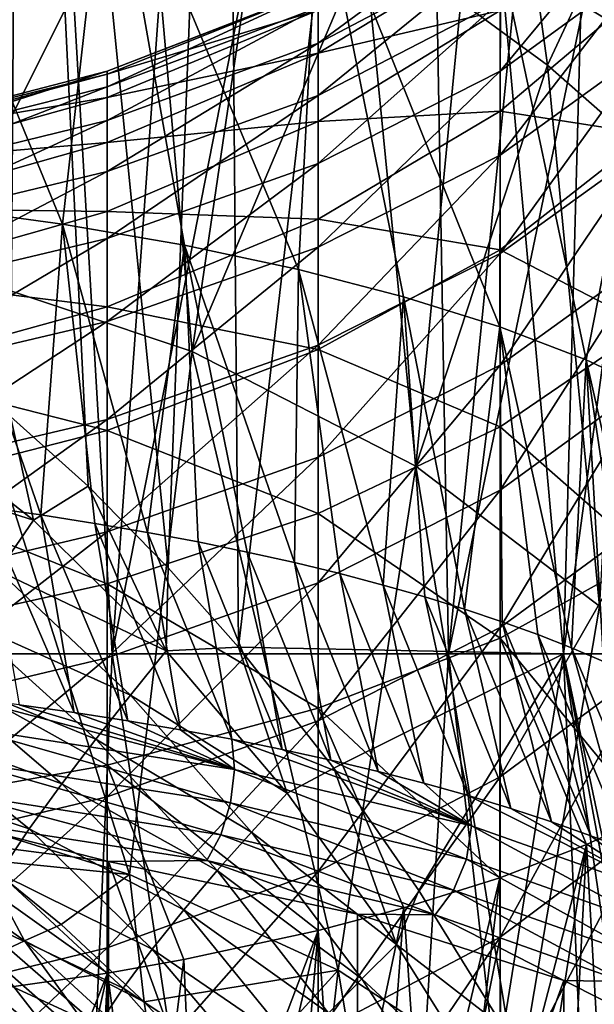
# Model space of a CAD drawing. Header units: millimetres. Extents: x -27 to 27, y -375 to 166.
# Tile 33 of 49: x 7 to 14, y 89 to 100. Entities that reach past the tile are written whole.
import ezdxf

# ---------------------------------------------------------------- set-up
doc = ezdxf.new("R2010")
doc.units = ezdxf.units.MM
doc.header["$LTSCALE"] = 62.577778
for name, color, linetype in [('10', 7, 'CONTINUOUS'), ('14', 7, 'CONTINUOUS'), ('17', 7, 'CONTINUOUS'), ('18', 7, 'CONTINUOUS'), ('19', 7, 'CONTINUOUS'), ('26', 7, 'CONTINUOUS'), ('27', 7, 'CONTINUOUS'), ('5', 7, 'CONTINUOUS'), ('6', 7, 'CONTINUOUS'), ('7', 7, 'CONTINUOUS')]:
    doc.layers.add(name, color=color, linetype=linetype)

msp = doc.modelspace()

# ---------------------------------------------------------------- linework, layer by layer
at = {"layer": '10', "color": 7, "linetype": 'CONTINUOUS', "true_color": 0xa2afbf}
for points in [[(4.888, 110, -22.986), (7.259, 110, -22.349), (4.224, 92.423, -21.738), (4.888, 110, -22.986)], [(4.224, 92.423, -21.738), (7.259, 110, -22.349), (8.293, 92.423, -20.533), (4.224, 92.423, -21.738)], [(7.259, 110, 22.349), (4.888, 110, 22.986), (5.514, 96.296, 21.72), (7.259, 110, 22.349)], [(7.153, 95.08, 21.147), (7.259, 110, 22.349), (5.514, 96.296, 21.72), (7.153, 95.08, 21.147)], [(8.022, 94.298, 20.775), (7.259, 110, 22.349), (7.153, 95.08, 21.147), (8.022, 94.298, 20.775)], [(9.561, 110, 21.467), (7.259, 110, 22.349), (8.919, 93.386, 20.339), (9.561, 110, 21.467)], [(8.919, 93.386, 20.339), (7.259, 110, 22.349), (8.022, 94.298, 20.775), (8.919, 93.386, 20.339)], [(7.259, 110, -22.349), (9.561, 110, -21.467), (8.293, 92.423, -20.533), (7.259, 110, -22.349)], [(9.561, 110, -21.467), (11.746, 110, -20.352), (8.293, 92.423, -20.533), (9.561, 110, -21.467)], [(8.293, 92.423, -20.533), (11.746, 110, -20.352), (12.057, 92.423, -18.575), (8.293, 92.423, -20.533)], [(9.704, 92.496, 19.911), (9.561, 110, 21.467), (8.919, 93.386, 20.339), (9.704, 92.496, 19.911)], [(11.746, 110, 20.352), (9.561, 110, 21.467), (9.704, 92.496, 19.911), (11.746, 110, 20.352)], [(13.344, 92.423, 17.673), (11.746, 110, 20.352), (9.704, 92.496, 19.911), (13.344, 92.423, 17.673)], [(13.816, 110, 19.009), (11.746, 110, 20.352), (13.344, 92.423, 17.673), (13.816, 110, 19.009)], [(11.746, 110, -20.352), (13.816, 110, -19.009), (12.057, 92.423, -18.575), (11.746, 110, -20.352)], [(13.816, 110, -19.009), (15.721, 110, -17.466), (12.057, 92.423, -18.575), (13.816, 110, -19.009)], [(12.057, 92.423, -18.575), (15.721, 110, -17.466), (15.378, 92.423, -15.934), (12.057, 92.423, -18.575)], [(15.721, 110, 17.466), (13.816, 110, 19.009), (13.344, 92.423, 17.673), (15.721, 110, 17.466)], [(16.47, 92.423, 14.803), (15.721, 110, 17.466), (13.344, 92.423, 17.673), (16.47, 92.423, 14.803)], [(4.224, 92.423, -21.738), (7.529, 74.682, -19.852), (3.827, 74.682, -20.884), (4.224, 92.423, -21.738)], [(4.224, 92.423, -21.738), (8.293, 92.423, -20.533), (7.529, 74.682, -19.852), (4.224, 92.423, -21.738)], [(8.293, 92.423, -20.533), (10.984, 74.682, -18.17), (7.529, 74.682, -19.852), (8.293, 92.423, -20.533)], [(8.293, 92.423, -20.533), (12.057, 92.423, -18.575), (10.984, 74.682, -18.17), (8.293, 92.423, -20.533)], [(13.344, 92.423, 17.673), (9.704, 92.496, 19.911), (10.771, 91.144, 19.254), (13.344, 92.423, 17.673)], [(11.725, 89.774, 18.587), (13.344, 92.423, 17.673), (10.771, 91.144, 19.254), (11.725, 89.774, 18.587)], [(12.057, 92.423, -18.575), (14.079, 74.682, -15.893), (10.984, 74.682, -18.17), (12.057, 92.423, -18.575)], [(12.672, 88.242, 17.842), (13.344, 92.423, 17.673), (11.725, 89.774, 18.587), (12.672, 88.242, 17.842)], [(12.057, 92.423, -18.575), (15.378, 92.423, -15.934), (14.079, 74.682, -15.893), (12.057, 92.423, -18.575)], [(13.591, 86.557, 17.027), (13.344, 92.423, 17.673), (12.672, 88.242, 17.842), (13.591, 86.557, 17.027)], [(16.47, 92.423, 14.803), (13.344, 92.423, 17.673), (15.554, 81.988, 14.907), (16.47, 92.423, 14.803)], [(15.554, 81.988, 14.907), (13.344, 92.423, 17.673), (15.03, 83.378, 15.533), (15.554, 81.988, 14.907)], [(15.03, 83.378, 15.533), (13.344, 92.423, 17.673), (14.472, 84.705, 16.148), (15.03, 83.378, 15.533)], [(14.472, 84.705, 16.148), (13.344, 92.423, 17.673), (13.591, 86.557, 17.027), (14.472, 84.705, 16.148)]]:
    msp.add_3dface(points, dxfattribs=at)
at = {"layer": '14', "color": 7, "linetype": 'CONTINUOUS', "true_color": 0xa2afbf}
for points in [[(5.771, 95.203, 21.577), (5.417, 94.55, 21.642), (7.409, 93.92, 20.979), (5.771, 95.203, 21.577)], [(7.153, 95.08, 21.147), (5.771, 95.203, 21.577), (7.409, 93.92, 20.979), (7.153, 95.08, 21.147)], [(8.022, 94.298, 20.775), (7.153, 95.08, 21.147), (7.409, 93.92, 20.979), (8.022, 94.298, 20.775)], [(5.417, 94.55, 21.642), (7.019, 93.351, 21.093), (7.409, 93.92, 20.979), (5.417, 94.55, 21.642)], [(8.022, 94.298, 20.775), (7.409, 93.92, 20.979), (8.897, 92.457, 20.285), (8.022, 94.298, 20.775)], [(8.919, 93.386, 20.339), (8.022, 94.298, 20.775), (8.897, 92.457, 20.285), (8.919, 93.386, 20.339)], [(7.409, 93.92, 20.979), (7.019, 93.351, 21.093), (8.897, 92.457, 20.285), (7.409, 93.92, 20.979)], [(7.019, 93.351, 21.093), (6.643, 92.791, 21.224), (8.496, 91.961, 20.443), (7.019, 93.351, 21.093)], [(7.019, 93.351, 21.093), (8.496, 91.961, 20.443), (8.897, 92.457, 20.285), (7.019, 93.351, 21.093)], [(9.704, 92.496, 19.911), (8.919, 93.386, 20.339), (8.897, 92.457, 20.285), (9.704, 92.496, 19.911)], [(6.643, 92.791, 21.224), (6.269, 92.216, 21.384), (8.109, 91.47, 20.617), (6.643, 92.791, 21.224)], [(6.643, 92.791, 21.224), (8.109, 91.47, 20.617), (8.496, 91.961, 20.443), (6.643, 92.791, 21.224)], [(8.897, 92.457, 20.285), (8.496, 91.961, 20.443), (10.25, 90.866, 19.52), (8.897, 92.457, 20.285)], [(9.704, 92.496, 19.911), (8.897, 92.457, 20.285), (10.25, 90.866, 19.52), (9.704, 92.496, 19.911)], [(10.771, 91.144, 19.254), (9.704, 92.496, 19.911), (10.25, 90.866, 19.52), (10.771, 91.144, 19.254)], [(6.269, 92.216, 21.384), (5.907, 91.638, 21.583), (7.728, 90.97, 20.819), (6.269, 92.216, 21.384)], [(6.269, 92.216, 21.384), (7.728, 90.97, 20.819), (8.109, 91.47, 20.617), (6.269, 92.216, 21.384)], [(8.496, 91.961, 20.443), (8.109, 91.47, 20.617), (9.852, 90.43, 19.716), (8.496, 91.961, 20.443)], [(8.496, 91.961, 20.443), (9.852, 90.43, 19.716), (10.25, 90.866, 19.52), (8.496, 91.961, 20.443)], [(5.907, 91.638, 21.583), (5.571, 91.066, 21.827), (7.363, 90.467, 21.059), (5.907, 91.638, 21.583)], [(5.907, 91.638, 21.583), (7.363, 90.467, 21.059), (7.728, 90.97, 20.819), (5.907, 91.638, 21.583)], [(8.109, 91.47, 20.617), (7.728, 90.97, 20.819), (9.468, 89.998, 19.926), (8.109, 91.47, 20.617)], [(8.109, 91.47, 20.617), (9.468, 89.998, 19.926), (9.852, 90.43, 19.716), (8.109, 91.47, 20.617)], [(10.771, 91.144, 19.254), (10.25, 90.866, 19.52), (11.475, 89.173, 18.703), (10.771, 91.144, 19.254)], [(11.725, 89.774, 18.587), (10.771, 91.144, 19.254), (11.475, 89.173, 18.703), (11.725, 89.774, 18.587)], [(5.571, 91.066, 21.827), (7.025, 89.967, 21.343), (7.363, 90.467, 21.059), (5.571, 91.066, 21.827)], [(7.728, 90.97, 20.819), (7.363, 90.467, 21.059), (9.093, 89.56, 20.164), (7.728, 90.97, 20.819)], [(7.728, 90.97, 20.819), (9.093, 89.56, 20.164), (9.468, 89.998, 19.926), (7.728, 90.97, 20.819)], [(10.25, 90.866, 19.52), (9.852, 90.43, 19.716), (11.475, 89.173, 18.703), (10.25, 90.866, 19.52)], [(7.363, 90.467, 21.059), (7.025, 89.967, 21.343), (8.738, 89.12, 20.436), (7.363, 90.467, 21.059)], [(7.363, 90.467, 21.059), (8.738, 89.12, 20.436), (9.093, 89.56, 20.164), (7.363, 90.467, 21.059)], [(5.715, 90.356, 29.835), (6.821, 90.122, 30.117), (7.309, 89.213, 29.083), (5.715, 90.356, 29.835)], [(5.715, 90.356, 29.835), (7.309, 89.213, 29.083), (6.925, 89.034, 28.529), (5.715, 90.356, 29.835)], [(9.852, 90.43, 19.716), (9.468, 89.998, 19.926), (11.087, 88.787, 18.931), (9.852, 90.43, 19.716)], [(9.852, 90.43, 19.716), (11.087, 88.787, 18.931), (11.475, 89.173, 18.703), (9.852, 90.43, 19.716)], [(6.821, 90.122, 30.117), (7.722, 89.396, 29.646), (7.309, 89.213, 29.083), (6.821, 90.122, 30.117)], [(9.468, 89.998, 19.926), (9.093, 89.56, 20.164), (10.713, 88.403, 19.172), (9.468, 89.998, 19.926)], [(9.468, 89.998, 19.926), (10.713, 88.403, 19.172), (11.087, 88.787, 18.931), (9.468, 89.998, 19.926)], [(7.025, 89.967, 21.343), (6.729, 89.479, 21.681), (8.413, 88.683, 20.748), (7.025, 89.967, 21.343)], [(7.025, 89.967, 21.343), (8.413, 88.683, 20.748), (8.738, 89.12, 20.436), (7.025, 89.967, 21.343)], [(12.672, 88.242, 17.842), (11.725, 89.774, 18.587), (11.475, 89.173, 18.703), (12.672, 88.242, 17.842)], [(9.093, 89.56, 20.164), (8.738, 89.12, 20.436), (10.351, 88.014, 19.44), (9.093, 89.56, 20.164)], [(9.093, 89.56, 20.164), (10.351, 88.014, 19.44), (10.713, 88.403, 19.172), (9.093, 89.56, 20.164)], [(6.729, 89.479, 21.681), (6.488, 89.014, 22.084), (8.13, 88.257, 21.108), (6.729, 89.479, 21.681)], [(6.729, 89.479, 21.681), (8.13, 88.257, 21.108), (8.413, 88.683, 20.748), (6.729, 89.479, 21.681)], [(7.722, 89.396, 29.646), (8.648, 88.531, 29.098), (7.309, 89.213, 29.083), (7.722, 89.396, 29.646)], [(6.925, 89.034, 28.529), (7.309, 89.213, 29.083), (8.35, 87.786, 27.734), (6.925, 89.034, 28.529)], [(7.309, 89.213, 29.083), (8.648, 88.531, 29.098), (8.741, 87.895, 28.25), (7.309, 89.213, 29.083)], [(7.309, 89.213, 29.083), (8.741, 87.895, 28.25), (8.35, 87.786, 27.734), (7.309, 89.213, 29.083)], [(8.738, 89.12, 20.436), (8.413, 88.683, 20.748), (10.011, 87.624, 19.738), (8.738, 89.12, 20.436)], [(8.738, 89.12, 20.436), (10.011, 87.624, 19.738), (10.351, 88.014, 19.44), (8.738, 89.12, 20.436)], [(11.475, 89.173, 18.703), (11.087, 88.787, 18.931), (12.581, 87.401, 17.849), (11.475, 89.173, 18.703)], [(12.672, 88.242, 17.842), (11.475, 89.173, 18.703), (12.581, 87.401, 17.849), (12.672, 88.242, 17.842)], [(6.488, 89.014, 22.084), (6.324, 88.586, 22.56), (7.904, 87.847, 21.524), (6.488, 89.014, 22.084)], [(6.488, 89.014, 22.084), (7.904, 87.847, 21.524), (8.13, 88.257, 21.108), (6.488, 89.014, 22.084)], [(6.554, 88.872, 27.975), (6.925, 89.034, 28.529), (7.974, 87.693, 27.215), (6.554, 88.872, 27.975)], [(6.925, 89.034, 28.529), (8.35, 87.786, 27.734), (7.974, 87.693, 27.215), (6.925, 89.034, 28.529)], [(6.187, 88.728, 27.393), (6.554, 88.872, 27.975), (7.604, 87.619, 26.674), (6.187, 88.728, 27.393)], [(6.554, 88.872, 27.975), (7.974, 87.693, 27.215), (7.604, 87.619, 26.674), (6.554, 88.872, 27.975)], [(11.087, 88.787, 18.931), (10.713, 88.403, 19.172), (12.208, 87.055, 18.104), (11.087, 88.787, 18.931)], [(11.087, 88.787, 18.931), (12.208, 87.055, 18.104), (12.581, 87.401, 17.849), (11.087, 88.787, 18.931)], [(6.187, 88.728, 27.393), (7.604, 87.619, 26.674), (7.253, 87.574, 26.11), (6.187, 88.728, 27.393)], [(8.413, 88.683, 20.748), (8.13, 88.257, 21.108), (9.702, 87.238, 20.073), (8.413, 88.683, 20.748)], [(8.413, 88.683, 20.748), (9.702, 87.238, 20.073), (10.011, 87.624, 19.738), (8.413, 88.683, 20.748)], [(6.324, 88.586, 22.56), (6.256, 88.218, 23.105), (7.749, 87.466, 21.999), (6.324, 88.586, 22.56)], [(6.324, 88.586, 22.56), (7.749, 87.466, 21.999), (7.904, 87.847, 21.524), (6.324, 88.586, 22.56)], [(8.648, 88.531, 29.098), (9.584, 87.519, 28.475), (8.741, 87.895, 28.25), (8.648, 88.531, 29.098)]]:
    msp.add_3dface(points, dxfattribs=at)
at = {"layer": '17', "color": 7, "linetype": 'CONTINUOUS', "true_color": 0xa2afbf}
for points in [[(7.493, 93.977, 132.916), (6.871, 94.064, 133.156), (7.864, 91.767, 134.643), (7.493, 93.977, 132.916)], [(7.864, 91.767, 134.643), (6.871, 94.064, 133.156), (7.251, 91.854, 134.88), (7.864, 91.767, 134.643)], [(8.098, 93.882, 132.658), (7.493, 93.977, 132.916), (8.466, 91.674, 134.387), (8.098, 93.882, 132.658)], [(8.466, 91.674, 134.387), (7.493, 93.977, 132.916), (7.864, 91.767, 134.643), (8.466, 91.674, 134.387)], [(8.686, 93.782, 132.381), (8.098, 93.882, 132.658), (9.056, 91.574, 134.112), (8.686, 93.782, 132.381)], [(9.056, 91.574, 134.112), (8.098, 93.882, 132.658), (8.466, 91.674, 134.387), (9.056, 91.574, 134.112)], [(9.255, 93.675, 132.088), (8.686, 93.782, 132.381), (9.632, 91.467, 133.818), (9.255, 93.675, 132.088)], [(9.632, 91.467, 133.818), (8.686, 93.782, 132.381), (9.056, 91.574, 134.112), (9.632, 91.467, 133.818)], [(9.804, 93.562, 131.778), (9.255, 93.675, 132.088), (10.193, 91.353, 133.506), (9.804, 93.562, 131.778)], [(10.193, 91.353, 133.506), (9.255, 93.675, 132.088), (9.632, 91.467, 133.818), (10.193, 91.353, 133.506)], [(10.332, 93.444, 131.454), (9.804, 93.562, 131.778), (10.739, 91.234, 133.177), (10.332, 93.444, 131.454)], [(10.739, 91.234, 133.177), (9.804, 93.562, 131.778), (10.193, 91.353, 133.506), (10.739, 91.234, 133.177)], [(10.84, 93.321, 131.115), (10.332, 93.444, 131.454), (11.269, 91.107, 132.83), (10.84, 93.321, 131.115)], [(11.269, 91.107, 132.83), (10.332, 93.444, 131.454), (10.739, 91.234, 133.177), (11.269, 91.107, 132.83)], [(11.326, 93.193, 130.763), (10.84, 93.321, 131.115), (11.782, 90.975, 132.466), (11.326, 93.193, 130.763)], [(11.782, 90.975, 132.466), (10.84, 93.321, 131.115), (11.269, 91.107, 132.83), (11.782, 90.975, 132.466)], [(11.791, 93.06, 130.398), (11.326, 93.193, 130.763), (12.277, 90.837, 132.086), (11.791, 93.06, 130.398)], [(12.277, 90.837, 132.086), (11.326, 93.193, 130.763), (11.782, 90.975, 132.466), (12.277, 90.837, 132.086)], [(12.235, 92.923, 130.022), (11.791, 93.06, 130.398), (12.753, 90.693, 131.691), (12.235, 92.923, 130.022)], [(12.753, 90.693, 131.691), (11.791, 93.06, 130.398), (12.277, 90.837, 132.086), (12.753, 90.693, 131.691)], [(12.657, 92.782, 129.635), (12.235, 92.923, 130.022), (13.21, 90.543, 131.28), (12.657, 92.782, 129.635)], [(13.21, 90.543, 131.28), (12.235, 92.923, 130.022), (12.753, 90.693, 131.691), (13.21, 90.543, 131.28)], [(13.057, 92.638, 129.238), (12.657, 92.782, 129.635), (13.648, 90.389, 130.855), (13.057, 92.638, 129.238)], [(13.648, 90.389, 130.855), (12.657, 92.782, 129.635), (13.21, 90.543, 131.28), (13.648, 90.389, 130.855)], [(13.435, 92.49, 128.832), (13.057, 92.638, 129.238), (14.064, 90.229, 130.416), (13.435, 92.49, 128.832)], [(14.064, 90.229, 130.416), (13.057, 92.638, 129.238), (13.648, 90.389, 130.855), (14.064, 90.229, 130.416)], [(13.79, 92.339, 128.419), (13.435, 92.49, 128.832), (14.459, 90.064, 129.965), (13.79, 92.339, 128.419)], [(14.459, 90.064, 129.965), (13.435, 92.49, 128.832), (14.064, 90.229, 130.416), (14.459, 90.064, 129.965)]]:
    msp.add_3dface(points, dxfattribs=at)
at = {"layer": '18', "color": 7, "linetype": 'CONTINUOUS', "true_color": 0xa2afbf}
for points in [[(7.251, 91.854, 134.88), (6.626, 91.933, 135.098), (9.659, 91.131, 133.993), (7.251, 91.854, 134.88)], [(9.659, 91.131, 133.993), (6.626, 91.933, 135.098), (6.645, 91.598, 135.277), (9.659, 91.131, 133.993)], [(7.864, 91.767, 134.643), (7.251, 91.854, 134.88), (9.659, 91.131, 133.993), (7.864, 91.767, 134.643)], [(8.466, 91.674, 134.387), (7.864, 91.767, 134.643), (9.659, 91.131, 133.993), (8.466, 91.674, 134.387)], [(9.056, 91.574, 134.112), (8.466, 91.674, 134.387), (9.659, 91.131, 133.993), (9.056, 91.574, 134.112)], [(9.616, 90.757, 134.047), (6.645, 91.598, 135.277), (6.616, 91.222, 135.325), (9.616, 90.757, 134.047)], [(9.659, 91.131, 133.993), (6.645, 91.598, 135.277), (9.616, 90.757, 134.047), (9.659, 91.131, 133.993)], [(9.632, 91.467, 133.818), (9.056, 91.574, 134.112), (9.659, 91.131, 133.993), (9.632, 91.467, 133.818)], [(10.193, 91.353, 133.506), (9.632, 91.467, 133.818), (12.313, 90.498, 132.255), (10.193, 91.353, 133.506)], [(12.313, 90.498, 132.255), (9.632, 91.467, 133.818), (9.659, 91.131, 133.993), (12.313, 90.498, 132.255)], [(10.739, 91.234, 133.177), (10.193, 91.353, 133.506), (12.313, 90.498, 132.255), (10.739, 91.234, 133.177)], [(9.508, 90.4, 133.974), (6.616, 91.222, 135.325), (6.543, 90.859, 135.237), (9.508, 90.4, 133.974)], [(9.616, 90.757, 134.047), (6.616, 91.222, 135.325), (9.508, 90.4, 133.974), (9.616, 90.757, 134.047)], [(11.269, 91.107, 132.83), (10.739, 91.234, 133.177), (12.313, 90.498, 132.255), (11.269, 91.107, 132.83)], [(12.256, 90.128, 132.318), (9.659, 91.131, 133.993), (9.616, 90.757, 134.047), (12.256, 90.128, 132.318)], [(12.313, 90.498, 132.255), (9.659, 91.131, 133.993), (12.256, 90.128, 132.318), (12.313, 90.498, 132.255)], [(11.782, 90.975, 132.466), (11.269, 91.107, 132.83), (12.313, 90.498, 132.255), (11.782, 90.975, 132.466)], [(12.277, 90.837, 132.086), (11.782, 90.975, 132.466), (12.313, 90.498, 132.255), (12.277, 90.837, 132.086)], [(9.35, 90.111, 133.783), (6.543, 90.859, 135.237), (6.437, 90.563, 135.024), (9.35, 90.111, 133.783)], [(9.508, 90.4, 133.974), (6.543, 90.859, 135.237), (9.35, 90.111, 133.783), (9.508, 90.4, 133.974)], [(12.753, 90.693, 131.691), (12.277, 90.837, 132.086), (14.504, 89.723, 130.126), (12.753, 90.693, 131.691)], [(14.504, 89.723, 130.126), (12.277, 90.837, 132.086), (12.313, 90.498, 132.255), (14.504, 89.723, 130.126)], [(12.114, 89.779, 132.267), (9.616, 90.757, 134.047), (9.508, 90.4, 133.974), (12.114, 89.779, 132.267)], [(12.256, 90.128, 132.318), (9.616, 90.757, 134.047), (12.114, 89.779, 132.267), (12.256, 90.128, 132.318)], [(13.21, 90.543, 131.28), (12.753, 90.693, 131.691), (14.504, 89.723, 130.126), (13.21, 90.543, 131.28)], [(8.249, 90.099, 133.957), (6.437, 90.563, 135.024), (5.1, 90.506, 135.076), (8.249, 90.099, 133.957)], [(9.35, 90.111, 133.783), (6.437, 90.563, 135.024), (8.249, 90.099, 133.957), (9.35, 90.111, 133.783)], [(13.648, 90.389, 130.855), (13.21, 90.543, 131.28), (14.504, 89.723, 130.126), (13.648, 90.389, 130.855)], [(14.435, 89.357, 130.201), (12.313, 90.498, 132.255), (12.256, 90.128, 132.318), (14.435, 89.357, 130.201)], [(14.504, 89.723, 130.126), (12.313, 90.498, 132.255), (14.435, 89.357, 130.201), (14.504, 89.723, 130.126)], [(11.907, 89.503, 132.109), (9.508, 90.4, 133.974), (9.35, 90.111, 133.783), (11.907, 89.503, 132.109)], [(12.114, 89.779, 132.267), (9.508, 90.4, 133.974), (11.907, 89.503, 132.109), (12.114, 89.779, 132.267)], [(14.064, 90.229, 130.416), (13.648, 90.389, 130.855), (14.504, 89.723, 130.126), (14.064, 90.229, 130.416)], [(11.039, 89.511, 132.342), (9.35, 90.111, 133.783), (8.249, 90.099, 133.957), (11.039, 89.511, 132.342)], [(11.907, 89.503, 132.109), (9.35, 90.111, 133.783), (11.039, 89.511, 132.342), (11.907, 89.503, 132.109)], [(14.262, 89.019, 130.18), (12.256, 90.128, 132.318), (12.114, 89.779, 132.267), (14.262, 89.019, 130.18)], [(14.435, 89.357, 130.201), (12.256, 90.128, 132.318), (14.262, 89.019, 130.18), (14.435, 89.357, 130.201)], [(14.011, 88.758, 130.065), (12.114, 89.779, 132.267), (11.907, 89.503, 132.109), (14.011, 88.758, 130.065)], [(14.262, 89.019, 130.18), (12.114, 89.779, 132.267), (14.011, 88.758, 130.065), (14.262, 89.019, 130.18)], [(13.347, 88.767, 130.297), (11.907, 89.503, 132.109), (11.039, 89.511, 132.342), (13.347, 88.767, 130.297)], [(14.011, 88.758, 130.065), (11.907, 89.503, 132.109), (13.347, 88.767, 130.297), (14.011, 88.758, 130.065)], [(15.073, 87.9, 127.915), (14.011, 88.758, 130.065), (13.347, 88.767, 130.297), (15.073, 87.9, 127.915)]]:
    msp.add_3dface(points, dxfattribs=at)
at = {"layer": '19', "color": 7, "linetype": 'CONTINUOUS', "true_color": 0xa2afbf}
for points in [[(8.249, 90.099, 133.957), (5.1, 90.506, 135.076), (8.249, 81.806, 111.173), (8.249, 90.099, 133.957)], [(8.249, 81.806, 111.173), (5.1, 90.506, 135.076), (5.1, 81.399, 110.054), (8.249, 81.806, 111.173)], [(11.039, 89.511, 132.342), (8.249, 90.099, 133.957), (11.039, 82.394, 112.788), (11.039, 89.511, 132.342)], [(11.039, 82.394, 112.788), (8.249, 90.099, 133.957), (8.249, 81.806, 111.173), (11.039, 82.394, 112.788)], [(13.347, 88.767, 130.297), (11.039, 89.511, 132.342), (11.039, 82.394, 112.788), (13.347, 88.767, 130.297)], [(13.348, 83.138, 114.832), (13.347, 88.767, 130.297), (11.039, 82.394, 112.788), (13.348, 83.138, 114.832)], [(15.073, 87.9, 127.915), (13.347, 88.767, 130.297), (13.348, 83.138, 114.832), (15.073, 87.9, 127.915)]]:
    msp.add_3dface(points, dxfattribs=at)
at = {"layer": '26', "color": 7, "linetype": 'CONTINUOUS', "true_color": 0xa2afbf}
for points in [[(7.735, 97.229, 131.619), (6.29, 97.426, 132.161), (7.493, 93.977, 132.916), (7.735, 97.229, 131.619)], [(6.29, 97.426, 132.161), (6.871, 94.064, 133.156), (7.493, 93.977, 132.916), (6.29, 97.426, 132.161)], [(7.735, 97.229, 131.619), (7.493, 93.977, 132.916), (8.098, 93.882, 132.658), (7.735, 97.229, 131.619)], [(9.102, 96.994, 130.972), (7.735, 97.229, 131.619), (8.686, 93.782, 132.381), (9.102, 96.994, 130.972)], [(7.735, 97.229, 131.619), (8.098, 93.882, 132.658), (8.686, 93.782, 132.381), (7.735, 97.229, 131.619)], [(9.102, 96.994, 130.972), (8.686, 93.782, 132.381), (9.255, 93.675, 132.088), (9.102, 96.994, 130.972)], [(10.376, 96.723, 130.229), (9.102, 96.994, 130.972), (10.332, 93.444, 131.454), (10.376, 96.723, 130.229)], [(9.102, 96.994, 130.972), (9.255, 93.675, 132.088), (9.804, 93.562, 131.778), (9.102, 96.994, 130.972)], [(9.102, 96.994, 130.972), (9.804, 93.562, 131.778), (10.332, 93.444, 131.454), (9.102, 96.994, 130.972)], [(10.376, 96.723, 130.229), (10.332, 93.444, 131.454), (10.84, 93.321, 131.115), (10.376, 96.723, 130.229)], [(11.554, 96.418, 129.391), (10.376, 96.723, 130.229), (11.326, 93.193, 130.763), (11.554, 96.418, 129.391)], [(10.376, 96.723, 130.229), (10.84, 93.321, 131.115), (11.326, 93.193, 130.763), (10.376, 96.723, 130.229)], [(11.554, 96.418, 129.391), (11.326, 93.193, 130.763), (11.791, 93.06, 130.398), (11.554, 96.418, 129.391)], [(12.63, 96.08, 128.463), (11.554, 96.418, 129.391), (12.235, 92.923, 130.022), (12.63, 96.08, 128.463)], [(11.554, 96.418, 129.391), (11.791, 93.06, 130.398), (12.235, 92.923, 130.022), (11.554, 96.418, 129.391)], [(12.63, 96.08, 128.463), (12.235, 92.923, 130.022), (12.657, 92.782, 129.635), (12.63, 96.08, 128.463)], [(13.596, 95.712, 127.452), (12.63, 96.08, 128.463), (13.435, 92.49, 128.832), (13.596, 95.712, 127.452)], [(12.63, 96.08, 128.463), (12.657, 92.782, 129.635), (13.057, 92.638, 129.238), (12.63, 96.08, 128.463)], [(12.63, 96.08, 128.463), (13.057, 92.638, 129.238), (13.435, 92.49, 128.832), (12.63, 96.08, 128.463)], [(13.596, 95.712, 127.452), (13.435, 92.49, 128.832), (13.79, 92.339, 128.419), (13.596, 95.712, 127.452)], [(14.442, 95.315, 126.361), (13.596, 95.712, 127.452), (14.434, 92.031, 127.57), (14.442, 95.315, 126.361)], [(13.596, 95.712, 127.452), (13.79, 92.339, 128.419), (14.123, 92.186, 127.998), (13.596, 95.712, 127.452)], [(13.596, 95.712, 127.452), (14.123, 92.186, 127.998), (14.434, 92.031, 127.57), (13.596, 95.712, 127.452)]]:
    msp.add_3dface(points, dxfattribs=at)
at = {"layer": '27', "color": 7, "linetype": 'CONTINUOUS', "true_color": 0xa2afbf}
for points in [[(13.603, 90.291, 112.556), (14.281, 90.602, 113.412), (13.783, 87.079, 113.967), (13.603, 90.291, 112.556)], [(12.631, 89.919, 111.536), (13.603, 90.291, 112.556), (12.647, 86.636, 112.749), (12.631, 89.919, 111.536)], [(13.603, 90.291, 112.556), (13.048, 86.781, 113.146), (12.647, 86.636, 112.749), (13.603, 90.291, 112.556)], [(13.603, 90.291, 112.556), (13.427, 86.929, 113.552), (13.048, 86.781, 113.146), (13.603, 90.291, 112.556)], [(13.603, 90.291, 112.556), (13.783, 87.079, 113.967), (13.427, 86.929, 113.552), (13.603, 90.291, 112.556)], [(11.558, 89.583, 110.611), (12.631, 89.919, 111.536), (11.779, 86.358, 111.984), (11.558, 89.583, 110.611)], [(12.631, 89.919, 111.536), (12.224, 86.495, 112.361), (11.779, 86.358, 111.984), (12.631, 89.919, 111.536)], [(12.631, 89.919, 111.536), (12.647, 86.636, 112.749), (12.224, 86.495, 112.361), (12.631, 89.919, 111.536)], [(10.596, 89.33, 109.916), (11.558, 89.583, 110.611), (10.823, 86.097, 111.267), (10.596, 89.33, 109.916)], [(11.558, 89.583, 110.611), (11.311, 86.225, 111.619), (10.823, 86.097, 111.267), (11.558, 89.583, 110.611)], [(11.558, 89.583, 110.611), (11.779, 86.358, 111.984), (11.311, 86.225, 111.619), (11.558, 89.583, 110.611)], [(9.093, 89.005, 109.023), (10.596, 89.33, 109.916), (9.235, 85.743, 110.296), (9.093, 89.005, 109.023)], [(10.596, 89.33, 109.916), (9.783, 85.856, 110.604), (9.235, 85.743, 110.296), (10.596, 89.33, 109.916)], [(10.596, 89.33, 109.916), (10.313, 85.974, 110.928), (9.783, 85.856, 110.604), (10.596, 89.33, 109.916)], [(10.596, 89.33, 109.916), (10.823, 86.097, 111.267), (10.313, 85.974, 110.928), (10.596, 89.33, 109.916)], [(8.239, 88.852, 108.603), (9.093, 89.005, 109.023), (8.667, 85.637, 110.004), (8.239, 88.852, 108.603)], [(9.093, 89.005, 109.023), (9.235, 85.743, 110.296), (8.667, 85.637, 110.004), (9.093, 89.005, 109.023)], [(6.27, 88.571, 107.831), (8.239, 88.852, 108.603), (6.86, 85.356, 109.232), (6.27, 88.571, 107.831)], [(8.239, 88.852, 108.603), (7.479, 85.443, 109.471), (6.86, 85.356, 109.232), (8.239, 88.852, 108.603)], [(8.239, 88.852, 108.603), (8.082, 85.537, 109.728), (7.479, 85.443, 109.471), (8.239, 88.852, 108.603)], [(8.239, 88.852, 108.603), (8.667, 85.637, 110.004), (8.082, 85.537, 109.728), (8.239, 88.852, 108.603)]]:
    msp.add_3dface(points, dxfattribs=at)
at = {"layer": '5', "color": 7, "linetype": 'CONTINUOUS', "true_color": 0xa2afbf}
for points in [[(12.193, 99.718, 51.715), (12.638, 102.808, 58.711), (13.166, 99.009, 52.067), (12.193, 99.718, 51.715)], [(12.638, 102.808, 58.711), (14.289, 101.417, 59.326), (13.166, 99.009, 52.067), (12.638, 102.808, 58.711)], [(6.29, 97.426, 132.161), (7.735, 97.229, 131.619), (5.643, 102.328, 130.114), (6.29, 97.426, 132.161)], [(5.643, 102.328, 130.114), (7.735, 97.229, 131.619), (8.251, 101.81, 129.229), (5.643, 102.328, 130.114)], [(12.64, 100.241, 126.546), (14.29, 99.238, 124.83), (14.289, 102.412, 122.693), (12.64, 100.241, 126.546)], [(7.735, 97.229, 131.619), (9.102, 96.994, 130.972), (8.251, 101.81, 129.229), (7.735, 97.229, 131.619)], [(9.102, 96.994, 130.972), (10.376, 96.723, 130.229), (8.251, 101.81, 129.229), (9.102, 96.994, 130.972)], [(8.251, 101.81, 129.229), (10.376, 96.723, 130.229), (10.607, 101.108, 128.028), (8.251, 101.81, 129.229)], [(13.166, 99.009, 52.067), (14.289, 101.417, 59.326), (14.028, 98.25, 52.444), (13.166, 99.009, 52.067)], [(10.376, 96.723, 130.229), (11.554, 96.418, 129.391), (10.607, 101.108, 128.028), (10.376, 96.723, 130.229)], [(11.554, 96.418, 129.391), (12.63, 96.08, 128.463), (10.607, 101.108, 128.028), (11.554, 96.418, 129.391)], [(10.607, 101.108, 128.028), (12.63, 96.08, 128.463), (12.64, 100.241, 126.546), (10.607, 101.108, 128.028)], [(12.63, 96.08, 128.463), (13.596, 95.712, 127.452), (12.64, 100.241, 126.546), (12.63, 96.08, 128.463)], [(12.64, 100.241, 126.546), (13.596, 95.712, 127.452), (14.29, 99.238, 124.83), (12.64, 100.241, 126.546)], [(13.596, 95.712, 127.452), (14.442, 95.315, 126.361), (14.29, 99.238, 124.83), (13.596, 95.712, 127.452)]]:
    msp.add_3dface(points, dxfattribs=at)
at = {"layer": '6', "color": 7, "linetype": 'CONTINUOUS', "true_color": 0xa2afbf}
for points in [[(5.96, 102.299, 50.434), (7.354, 101.926, 50.619), (6.326, 96.759, 40.42), (5.96, 102.299, 50.434)], [(7.354, 101.926, 50.619), (8.686, 101.479, 50.841), (6.326, 96.759, 40.42), (7.354, 101.926, 50.619)], [(8.686, 101.479, 50.841), (9.185, 95.805, 40.969), (6.326, 96.759, 40.42), (8.686, 101.479, 50.841)], [(8.686, 101.479, 50.841), (9.943, 100.959, 51.099), (9.185, 95.805, 40.969), (8.686, 101.479, 50.841)], [(9.943, 100.959, 51.099), (11.116, 100.37, 51.391), (9.185, 95.805, 40.969), (9.943, 100.959, 51.099)], [(11.116, 100.37, 51.391), (11.69, 94.521, 41.709), (9.185, 95.805, 40.969), (11.116, 100.37, 51.391)], [(11.116, 100.37, 51.391), (12.193, 99.718, 51.715), (11.69, 94.521, 41.709), (11.116, 100.37, 51.391)], [(12.193, 99.718, 51.715), (13.166, 99.009, 52.067), (11.69, 94.521, 41.709), (12.193, 99.718, 51.715)], [(13.166, 99.009, 52.067), (13.746, 92.956, 42.609), (11.69, 94.521, 41.709), (13.166, 99.009, 52.067)], [(13.166, 99.009, 52.067), (14.028, 98.25, 52.444), (13.746, 92.956, 42.609), (13.166, 99.009, 52.067)], [(8.487, 89.954, 31.06), (5.898, 90.757, 30.539), (6.326, 96.759, 40.42), (8.487, 89.954, 31.06)], [(9.185, 95.805, 40.969), (8.487, 89.954, 31.06), (6.326, 96.759, 40.42), (9.185, 95.805, 40.969)], [(10.821, 88.883, 31.766), (8.487, 89.954, 31.06), (9.185, 95.805, 40.969), (10.821, 88.883, 31.766)], [(11.69, 94.521, 41.709), (10.821, 88.883, 31.766), (9.185, 95.805, 40.969), (11.69, 94.521, 41.709)], [(12.831, 87.57, 32.631), (10.821, 88.883, 31.766), (11.69, 94.521, 41.709), (12.831, 87.57, 32.631)], [(13.746, 92.956, 42.609), (12.831, 87.57, 32.631), (11.69, 94.521, 41.709), (13.746, 92.956, 42.609)], [(14.463, 86.056, 33.629), (12.831, 87.57, 32.631), (13.746, 92.956, 42.609), (14.463, 86.056, 33.629)], [(5.898, 90.757, 30.539), (8.487, 89.954, 31.06), (6.821, 90.122, 30.117), (5.898, 90.757, 30.539)], [(6.821, 90.122, 30.117), (8.487, 89.954, 31.06), (7.722, 89.396, 29.646), (6.821, 90.122, 30.117)], [(7.722, 89.396, 29.646), (8.487, 89.954, 31.06), (8.648, 88.531, 29.098), (7.722, 89.396, 29.646)], [(8.487, 89.954, 31.06), (10.821, 88.883, 31.766), (8.648, 88.531, 29.098), (8.487, 89.954, 31.06)], [(8.648, 88.531, 29.098), (10.821, 88.883, 31.766), (9.584, 87.519, 28.475), (8.648, 88.531, 29.098)], [(9.584, 87.519, 28.475), (10.821, 88.883, 31.766), (10.528, 86.338, 27.771), (9.584, 87.519, 28.475)], [(10.528, 86.338, 27.771), (10.821, 88.883, 31.766), (11.477, 84.962, 26.983), (10.528, 86.338, 27.771)], [(10.821, 88.883, 31.766), (12.831, 87.57, 32.631), (11.477, 84.962, 26.983), (10.821, 88.883, 31.766)]]:
    msp.add_3dface(points, dxfattribs=at)
at = {"layer": '7', "color": 7, "linetype": 'CONTINUOUS', "true_color": 0xa2afbf}
for points in [[(14.286, 100.144, 81.751), (14.286, 100.937, 84.521), (12.634, 98.943, 82.143), (14.286, 100.144, 81.751)], [(12.634, 98.943, 82.143), (14.286, 100.937, 84.521), (12.634, 99.721, 84.838), (12.634, 98.943, 82.143)], [(12.634, 100.326, 87.479), (12.634, 100.752, 90.067), (10.597, 99.256, 87.68), (12.634, 100.326, 87.479)], [(10.597, 99.256, 87.68), (12.634, 100.752, 90.067), (10.597, 99.655, 90.184), (10.597, 99.256, 87.68)], [(12.634, 100.38, 99.992), (12.634, 99.621, 102.39), (10.597, 99.144, 99.549), (12.634, 100.38, 99.992)], [(10.597, 99.624, 97.301), (12.634, 100.38, 99.992), (10.597, 99.144, 99.549), (10.597, 99.624, 97.301)], [(12.634, 99.721, 84.838), (12.634, 100.326, 87.479), (10.597, 98.671, 85.112), (12.634, 99.721, 84.838)], [(10.597, 98.671, 85.112), (12.634, 100.326, 87.479), (10.597, 99.256, 87.68), (10.597, 98.671, 85.112)], [(14.286, 99.194, 78.932), (14.286, 100.144, 81.751), (12.634, 98.002, 79.394), (14.286, 99.194, 78.932)], [(12.634, 98.002, 79.394), (14.286, 100.144, 81.751), (12.634, 98.943, 82.143), (12.634, 98.002, 79.394)], [(10.597, 99.655, 90.184), (10.597, 99.859, 92.62), (8.237, 98.766, 90.279), (10.597, 99.655, 90.184)], [(10.597, 99.859, 92.62), (10.597, 99.854, 94.992), (8.237, 98.942, 92.634), (10.597, 99.859, 92.62)], [(8.237, 98.766, 90.279), (10.597, 99.859, 92.62), (8.237, 98.942, 92.634), (8.237, 98.766, 90.279)], [(10.597, 99.854, 94.992), (10.597, 99.624, 97.301), (8.237, 98.907, 94.907), (10.597, 99.854, 94.992)], [(8.237, 98.942, 92.634), (10.597, 99.854, 94.992), (8.237, 98.907, 94.907), (8.237, 98.942, 92.634)], [(14.286, 99.892, 105.769), (14.286, 98.237, 108.217), (12.634, 98.493, 104.714), (14.286, 99.892, 105.769)], [(12.634, 99.621, 102.39), (14.286, 99.892, 105.769), (12.634, 98.493, 104.714), (12.634, 99.621, 102.39)], [(12.634, 98.943, 82.143), (12.634, 99.721, 84.838), (10.597, 97.908, 82.481), (12.634, 98.943, 82.143)], [(10.597, 97.908, 82.481), (12.634, 99.721, 84.838), (10.597, 98.671, 85.112), (10.597, 97.908, 82.481)], [(10.597, 99.256, 87.68), (10.597, 99.655, 90.184), (8.237, 98.389, 87.843), (10.597, 99.256, 87.68)], [(8.237, 98.389, 87.843), (10.597, 99.655, 90.184), (8.237, 98.766, 90.279), (8.237, 98.389, 87.843)], [(10.597, 99.624, 97.301), (10.597, 99.144, 99.549), (8.237, 98.646, 97.093), (10.597, 99.624, 97.301)], [(8.237, 98.907, 94.907), (10.597, 99.624, 97.301), (8.237, 98.646, 97.093), (8.237, 98.907, 94.907)], [(12.634, 99.621, 102.39), (12.634, 98.493, 104.714), (10.597, 98.379, 101.726), (12.634, 99.621, 102.39)], [(10.597, 99.144, 99.549), (12.634, 99.621, 102.39), (10.597, 98.379, 101.726), (10.597, 99.144, 99.549)], [(10.597, 98.671, 85.112), (10.597, 99.256, 87.68), (8.237, 97.82, 85.334), (10.597, 98.671, 85.112)], [(8.237, 97.82, 85.334), (10.597, 99.256, 87.68), (8.237, 98.389, 87.843), (8.237, 97.82, 85.334)], [(10.597, 99.144, 99.549), (10.597, 98.379, 101.726), (8.237, 98.142, 99.19), (10.597, 99.144, 99.549)], [(8.237, 98.646, 97.093), (10.597, 99.144, 99.549), (8.237, 98.142, 99.19), (8.237, 98.646, 97.093)], [(14.286, 98.093, 76.069), (14.286, 99.194, 78.932), (12.634, 96.903, 76.597), (14.286, 98.093, 76.069)], [(12.634, 96.903, 76.597), (14.286, 99.194, 78.932), (12.634, 98.002, 79.394), (12.634, 96.903, 76.597)], [(8.237, 98.766, 90.279), (8.237, 98.942, 92.634), (5.627, 98.111, 90.348), (8.237, 98.766, 90.279)], [(8.237, 98.942, 92.634), (8.237, 98.907, 94.907), (5.627, 98.267, 92.644), (8.237, 98.942, 92.634)], [(5.627, 98.111, 90.348), (8.237, 98.942, 92.634), (5.627, 98.267, 92.644), (5.627, 98.111, 90.348)], [(12.634, 98.002, 79.394), (12.634, 98.943, 82.143), (10.597, 96.974, 79.792), (12.634, 98.002, 79.394)], [(10.597, 96.974, 79.792), (12.634, 98.943, 82.143), (10.597, 97.908, 82.481), (10.597, 96.974, 79.792)], [(8.237, 98.907, 94.907), (8.237, 98.646, 97.093), (5.627, 98.209, 94.844), (8.237, 98.907, 94.907)], [(5.627, 98.267, 92.644), (8.237, 98.907, 94.907), (5.627, 98.209, 94.844), (5.627, 98.267, 92.644)], [(8.237, 98.389, 87.843), (8.237, 98.766, 90.279), (5.627, 97.75, 87.963), (8.237, 98.389, 87.843)], [(5.627, 97.75, 87.963), (8.237, 98.766, 90.279), (5.627, 98.111, 90.348), (5.627, 97.75, 87.963)], [(8.237, 98.646, 97.093), (8.237, 98.142, 99.19), (5.627, 97.925, 96.94), (8.237, 98.646, 97.093)], [(5.627, 98.209, 94.844), (8.237, 98.646, 97.093), (5.627, 97.925, 96.94), (5.627, 98.209, 94.844)], [(10.597, 97.908, 82.481), (10.597, 98.671, 85.112), (8.237, 97.068, 82.755), (10.597, 97.908, 82.481)], [(8.237, 97.068, 82.755), (10.597, 98.671, 85.112), (8.237, 97.82, 85.334), (8.237, 97.068, 82.755)], [(12.634, 98.493, 104.714), (12.634, 96.943, 106.877), (10.597, 97.285, 103.803), (12.634, 98.493, 104.714)], [(10.597, 98.379, 101.726), (12.634, 98.493, 104.714), (10.597, 97.285, 103.803), (10.597, 98.379, 101.726)], [(12.634, 98.493, 104.714), (14.286, 98.237, 108.217), (12.634, 96.943, 106.877), (12.634, 98.493, 104.714)], [(8.237, 97.82, 85.334), (8.237, 98.389, 87.843), (5.627, 97.194, 85.497), (8.237, 97.82, 85.334)], [(5.627, 97.194, 85.497), (8.237, 98.389, 87.843), (5.627, 97.75, 87.963), (5.627, 97.194, 85.497)], [(10.597, 98.379, 101.726), (10.597, 97.285, 103.803), (8.237, 97.372, 101.188), (10.597, 98.379, 101.726)], [(8.237, 98.142, 99.19), (10.597, 98.379, 101.726), (8.237, 97.372, 101.188), (8.237, 98.142, 99.19)], [(8.237, 98.142, 99.19), (8.237, 97.372, 101.188), (5.627, 97.404, 98.926), (8.237, 98.142, 99.19)], [(5.627, 97.925, 96.94), (8.237, 98.142, 99.19), (5.627, 97.404, 98.926), (5.627, 97.925, 96.94)], [(14.286, 98.237, 108.217), (14.286, 96.088, 110.365), (12.634, 96.943, 106.877), (14.286, 98.237, 108.217)], [(14.286, 96.844, 73.166), (14.286, 98.093, 76.069), (12.634, 95.651, 73.758), (14.286, 96.844, 73.166)], [(12.634, 95.651, 73.758), (14.286, 98.093, 76.069), (12.634, 96.903, 76.597), (12.634, 95.651, 73.758)], [(12.634, 96.903, 76.597), (12.634, 98.002, 79.394), (10.597, 95.876, 77.052), (12.634, 96.903, 76.597)], [(10.597, 95.876, 77.052), (12.634, 98.002, 79.394), (10.597, 96.974, 79.792), (10.597, 95.876, 77.052)], [(8.237, 97.068, 82.755), (8.237, 97.82, 85.334), (5.627, 96.449, 82.957), (8.237, 97.068, 82.755)], [(5.627, 96.449, 82.957), (8.237, 97.82, 85.334), (5.627, 97.194, 85.497), (5.627, 96.449, 82.957)], [(10.597, 96.974, 79.792), (10.597, 97.908, 82.481), (8.237, 96.14, 80.115), (10.597, 96.974, 79.792)], [(8.237, 96.14, 80.115), (10.597, 97.908, 82.481), (8.237, 97.068, 82.755), (8.237, 96.14, 80.115)], [(5.627, 97.404, 98.926), (8.237, 97.372, 101.188), (5.627, 96.63, 100.791), (5.627, 97.404, 98.926)], [(8.237, 97.372, 101.188), (8.237, 96.306, 103.065), (5.627, 96.63, 100.791), (8.237, 97.372, 101.188)], [(8.237, 97.372, 101.188), (10.597, 97.285, 103.803), (8.237, 96.306, 103.065), (8.237, 97.372, 101.188)], [(10.597, 97.285, 103.803), (10.597, 95.826, 105.721), (8.237, 96.306, 103.065), (10.597, 97.285, 103.803)], [(10.597, 97.285, 103.803), (12.634, 96.943, 106.877), (10.597, 95.826, 105.721), (10.597, 97.285, 103.803)], [(8.237, 96.14, 80.115), (8.237, 97.068, 82.755), (5.627, 95.526, 80.353), (8.237, 96.14, 80.115)], [(5.627, 95.526, 80.353), (8.237, 97.068, 82.755), (5.627, 96.449, 82.957), (5.627, 95.526, 80.353)], [(10.597, 95.876, 77.052), (10.597, 96.974, 79.792), (8.237, 95.044, 77.421), (10.597, 95.876, 77.052)], [(8.237, 95.044, 77.421), (10.597, 96.974, 79.792), (8.237, 96.14, 80.115), (8.237, 95.044, 77.421)], [(12.634, 96.943, 106.877), (12.634, 94.964, 108.778), (10.597, 95.826, 105.721), (12.634, 96.943, 106.877)], [(12.634, 96.943, 106.877), (14.286, 96.088, 110.365), (12.634, 94.964, 108.778), (12.634, 96.943, 106.877)], [(12.634, 95.651, 73.758), (12.634, 96.903, 76.597), (10.597, 94.622, 74.268), (12.634, 95.651, 73.758)], [(10.597, 94.622, 74.268), (12.634, 96.903, 76.597), (10.597, 95.876, 77.052), (10.597, 94.622, 74.268)], [(14.286, 95.455, 70.227), (14.286, 96.844, 73.166), (12.634, 94.254, 70.883), (14.286, 95.455, 70.227)], [(12.634, 94.254, 70.883), (14.286, 96.844, 73.166), (12.634, 95.651, 73.758), (12.634, 94.254, 70.883)], [(5.627, 96.63, 100.791), (8.237, 96.306, 103.065), (5.627, 95.585, 102.521), (5.627, 96.63, 100.791)], [(8.237, 96.306, 103.065), (8.237, 94.921, 104.784), (5.627, 95.585, 102.521), (8.237, 96.306, 103.065)], [(8.237, 96.306, 103.065), (10.597, 95.826, 105.721), (8.237, 94.921, 104.784), (8.237, 96.306, 103.065)], [(8.237, 95.044, 77.421), (8.237, 96.14, 80.115), (5.627, 94.431, 77.693), (8.237, 95.044, 77.421)], [(5.627, 94.431, 77.693), (8.237, 96.14, 80.115), (5.627, 95.526, 80.353), (5.627, 94.431, 77.693)], [(14.286, 96.088, 110.365), (14.286, 93.511, 112.106), (12.634, 94.964, 108.778), (14.286, 96.088, 110.365)], [(10.597, 94.622, 74.268), (10.597, 95.876, 77.052), (8.237, 93.787, 74.683), (10.597, 94.622, 74.268)], [(8.237, 93.787, 74.683), (10.597, 95.876, 77.052), (8.237, 95.044, 77.421), (8.237, 93.787, 74.683)], [(10.597, 95.826, 105.721), (10.597, 93.994, 107.409), (8.237, 94.921, 104.784), (10.597, 95.826, 105.721)], [(10.597, 95.826, 105.721), (12.634, 94.964, 108.778), (10.597, 93.994, 107.409), (10.597, 95.826, 105.721)], [(12.634, 94.254, 70.883), (12.634, 95.651, 73.758), (10.597, 93.218, 71.449), (12.634, 94.254, 70.883)], [(10.597, 93.218, 71.449), (12.634, 95.651, 73.758), (10.597, 94.622, 74.268), (10.597, 93.218, 71.449)], [(5.627, 95.585, 102.521), (8.237, 94.921, 104.784), (5.627, 94.254, 104.094), (5.627, 95.585, 102.521)], [(14.286, 93.929, 67.26), (14.286, 95.455, 70.227), (12.634, 92.717, 67.98), (14.286, 93.929, 67.26)], [(12.634, 92.717, 67.98), (14.286, 95.455, 70.227), (12.634, 94.254, 70.883), (12.634, 92.717, 67.98)], [(8.237, 93.787, 74.683), (8.237, 95.044, 77.421), (5.627, 93.173, 74.988), (8.237, 93.787, 74.683)], [(5.627, 93.173, 74.988), (8.237, 95.044, 77.421), (5.627, 94.431, 77.693), (5.627, 93.173, 74.988)], [(12.634, 94.964, 108.778), (12.634, 92.6, 110.338), (10.597, 93.994, 107.409), (12.634, 94.964, 108.778)], [(12.634, 94.964, 108.778), (14.286, 93.511, 112.106), (12.634, 92.6, 110.338), (12.634, 94.964, 108.778)], [(8.237, 94.921, 104.784), (8.237, 93.208, 106.3), (5.627, 94.254, 104.094), (8.237, 94.921, 104.784)], [(8.237, 94.921, 104.784), (10.597, 93.994, 107.409), (8.237, 93.208, 106.3), (8.237, 94.921, 104.784)], [(10.597, 93.218, 71.449), (10.597, 94.622, 74.268), (8.237, 92.378, 71.907), (10.597, 93.218, 71.449)], [(8.237, 92.378, 71.907), (10.597, 94.622, 74.268), (8.237, 93.787, 74.683), (8.237, 92.378, 71.907)], [(5.627, 94.254, 104.094), (8.237, 93.208, 106.3), (5.627, 92.629, 105.483), (5.627, 94.254, 104.094)], [(12.634, 92.717, 67.98), (12.634, 94.254, 70.883), (10.597, 91.672, 68.602), (12.634, 92.717, 67.98)], [(10.597, 91.672, 68.602), (12.634, 94.254, 70.883), (10.597, 93.218, 71.449), (10.597, 91.672, 68.602)], [(10.597, 93.994, 107.409), (10.597, 91.815, 108.813), (8.237, 93.208, 106.3), (10.597, 93.994, 107.409)], [(10.597, 93.994, 107.409), (12.634, 92.6, 110.338), (10.597, 91.815, 108.813), (10.597, 93.994, 107.409)], [(14.286, 92.273, 64.273), (14.286, 93.929, 67.26), (12.634, 91.047, 65.059), (14.286, 92.273, 64.273)], [(12.634, 91.047, 65.059), (14.286, 93.929, 67.26), (12.634, 92.717, 67.98), (12.634, 91.047, 65.059)], [(8.237, 92.378, 71.907), (8.237, 93.787, 74.683), (5.627, 91.76, 72.245), (8.237, 92.378, 71.907)], [(5.627, 91.76, 72.245), (8.237, 93.787, 74.683), (5.627, 93.173, 74.988), (5.627, 91.76, 72.245)], [(14.286, 93.511, 112.106), (14.281, 90.602, 113.412), (12.634, 92.6, 110.338), (14.286, 93.511, 112.106)], [(8.237, 93.208, 106.3), (8.237, 91.178, 107.577), (5.627, 92.629, 105.483), (8.237, 93.208, 106.3)], [(10.597, 91.672, 68.602), (10.597, 93.218, 71.449), (8.237, 90.824, 69.105), (10.597, 91.672, 68.602)], [(8.237, 90.824, 69.105), (10.597, 93.218, 71.449), (8.237, 92.378, 71.907), (8.237, 90.824, 69.105)], [(8.237, 93.208, 106.3), (10.597, 91.815, 108.813), (8.237, 91.178, 107.577), (8.237, 93.208, 106.3)], [(12.634, 91.047, 65.059), (12.634, 92.717, 67.98), (10.597, 89.99, 65.736), (12.634, 91.047, 65.059)], [(10.597, 89.99, 65.736), (12.634, 92.717, 67.98), (10.597, 91.672, 68.602), (10.597, 89.99, 65.736)], [(5.627, 92.629, 105.483), (8.237, 91.178, 107.577), (5.627, 90.709, 106.666), (5.627, 92.629, 105.483)], [(12.634, 92.6, 110.338), (12.631, 89.919, 111.536), (10.597, 91.815, 108.813), (12.634, 92.6, 110.338)], [(12.631, 89.919, 111.536), (12.634, 92.6, 110.338), (13.603, 90.291, 112.556), (12.631, 89.919, 111.536)], [(12.634, 92.6, 110.338), (14.281, 90.602, 113.412), (13.603, 90.291, 112.556), (12.634, 92.6, 110.338)], [(8.237, 90.824, 69.105), (8.237, 92.378, 71.907), (5.627, 90.2, 69.476), (8.237, 90.824, 69.105)], [(5.627, 90.2, 69.476), (8.237, 92.378, 71.907), (5.627, 91.76, 72.245), (5.627, 90.2, 69.476)], [(14.286, 90.493, 61.275), (14.286, 92.273, 64.273), (12.634, 89.252, 62.127), (14.286, 90.493, 61.275)], [(12.634, 89.252, 62.127), (14.286, 92.273, 64.273), (12.634, 91.047, 65.059), (12.634, 89.252, 62.127)], [(10.597, 91.815, 108.813), (10.596, 89.33, 109.916), (8.237, 91.178, 107.577), (10.597, 91.815, 108.813)], [(10.596, 89.33, 109.916), (10.597, 91.815, 108.813), (11.558, 89.583, 110.611), (10.596, 89.33, 109.916)], [(10.597, 91.815, 108.813), (12.631, 89.919, 111.536), (11.558, 89.583, 110.611), (10.597, 91.815, 108.813)], [(10.597, 89.99, 65.736), (10.597, 91.672, 68.602), (8.237, 89.133, 66.286), (10.597, 89.99, 65.736)], [(8.237, 89.133, 66.286), (10.597, 91.672, 68.602), (8.237, 90.824, 69.105), (8.237, 89.133, 66.286)], [(8.237, 91.178, 107.577), (8.239, 88.852, 108.603), (5.627, 90.709, 106.666), (8.237, 91.178, 107.577)], [(8.237, 91.178, 107.577), (10.596, 89.33, 109.916), (9.093, 89.005, 109.023), (8.237, 91.178, 107.577)], [(8.239, 88.852, 108.603), (8.237, 91.178, 107.577), (9.093, 89.005, 109.023), (8.239, 88.852, 108.603)], [(12.634, 89.252, 62.127), (12.634, 91.047, 65.059), (10.597, 88.181, 62.863), (12.634, 89.252, 62.127)], [(10.597, 88.181, 62.863), (12.634, 91.047, 65.059), (10.597, 89.99, 65.736), (10.597, 88.181, 62.863)], [(8.237, 89.133, 66.286), (8.237, 90.824, 69.105), (5.627, 88.502, 66.691), (8.237, 89.133, 66.286)], [(5.627, 88.502, 66.691), (8.237, 90.824, 69.105), (5.627, 90.2, 69.476), (5.627, 88.502, 66.691)], [(5.627, 90.709, 106.666), (8.239, 88.852, 108.603), (6.27, 88.571, 107.831), (5.627, 90.709, 106.666)], [(14.028, 88.365, 58.442), (14.286, 90.493, 61.275), (12.634, 87.336, 59.195), (14.028, 88.365, 58.442)], [(12.634, 87.336, 59.195), (14.286, 90.493, 61.275), (12.634, 89.252, 62.127), (12.634, 87.336, 59.195)], [(10.597, 88.181, 62.863), (10.597, 89.99, 65.736), (8.237, 87.312, 63.459), (10.597, 88.181, 62.863)], [(8.237, 87.312, 63.459), (10.597, 89.99, 65.736), (8.237, 89.133, 66.286), (8.237, 87.312, 63.459)], [(12.194, 87.067, 59.391), (12.634, 89.252, 62.127), (10.597, 86.25, 59.989), (12.194, 87.067, 59.391)], [(10.597, 86.25, 59.989), (12.634, 89.252, 62.127), (10.597, 88.181, 62.863), (10.597, 86.25, 59.989)], [(12.634, 87.336, 59.195), (12.634, 89.252, 62.127), (12.194, 87.067, 59.391), (12.634, 87.336, 59.195)], [(8.237, 87.312, 63.459), (8.237, 89.133, 66.286), (5.627, 86.673, 63.898), (8.237, 87.312, 63.459)], [(5.627, 86.673, 63.898), (8.237, 89.133, 66.286), (5.627, 88.502, 66.691), (5.627, 86.673, 63.898)]]:
    msp.add_3dface(points, dxfattribs=at)

doc.saveas('drawing.dxf')
